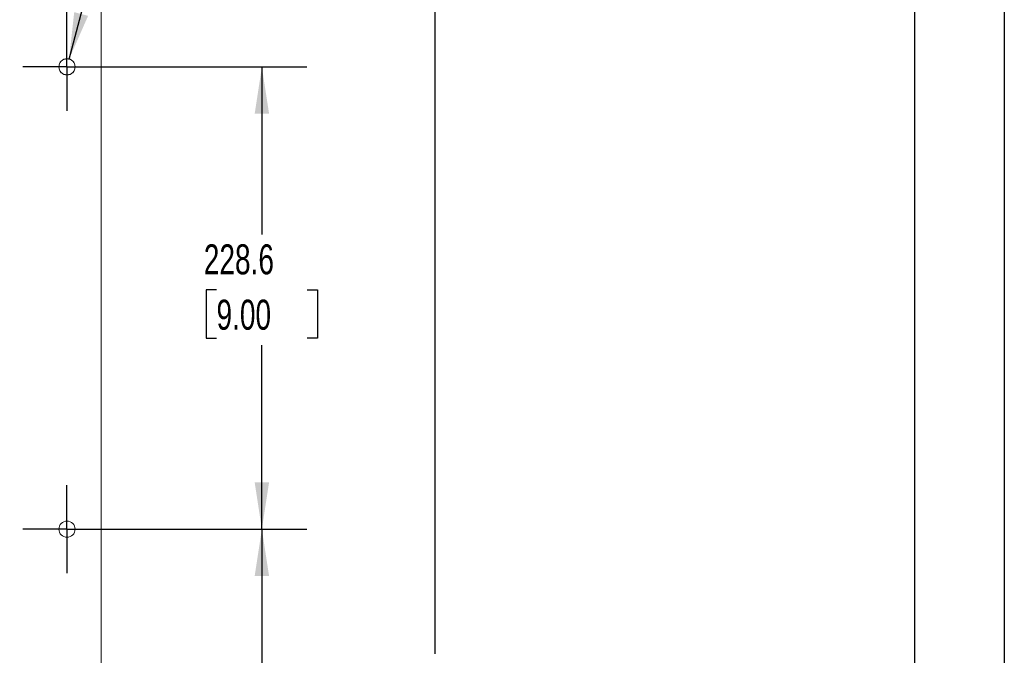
# Model space of a CAD drawing. Header units: millimetres. Extents: x 0 to 1956, y 0 to 1511.
# Tile 4 of 12: x 1469 to 1956, y 669 to 984. Entities that reach past the tile are written whole.
import ezdxf

# ---------------------------------------------------------------- set-up
doc = ezdxf.new("R2010")
doc.units = ezdxf.units.MM
doc.header["$LTSCALE"] = 7
doc.linetypes.add('CENTERX2', pattern=[20.32, 12.7, -2.54, 2.54, -2.54])
doc.layers.add('CENTER', color=40, linetype='CENTERX2')
doc.layers.add('DIMENSIONS', color=140, linetype='Continuous', lineweight=25)
doc.layers.add('TEXT', color=140, linetype='Continuous', lineweight=25)
doc.styles.add('SLDTEXTSTYLE0', font='TXT', dxfattribs={"width": 0.7})
doc.dimstyles.new('SLDDIMSTYLE0', dxfattribs={"dimtxt": 15.106055, "dimasz": 23.114, "dimexe": 0, "dimexo": 0.0625, "dimgap": 3.776514, "dimtad": 0, "dimtih": 1, "dimtoh": 1, "dimdec": 1, "dimrnd": 1e-09, "dimzin": 12, "dimdsep": 46, "dimtxsty": 'SLDTEXTSTYLE0', "dimsah": 1, "dimcen": 0.09, "dimadec": 0, "dimazin": 3, "dimtfac": 1, "dimtdec": 1, "dimtofl": 0, "dimtmove": 0, "dimatfit": 3, "dimfxl": 0, "dimfrac": 2, "dimtolj": 1, "dimtzin": 12, "dimarcsym": 0})
doc.dimstyles.new('SLDDIMSTYLE1', dxfattribs={"dimtxt": 15.106055, "dimasz": 23.114, "dimexe": 0, "dimexo": 0.0625, "dimgap": 3.776514, "dimtad": 0, "dimtih": 1, "dimtoh": 1, "dimdec": 1, "dimrnd": 1e-09, "dimzin": 4, "dimdsep": 46, "dimtxsty": 'SLDTEXTSTYLE0', "dimsah": 1, "dimcen": 0.09, "dimadec": 0, "dimazin": 1, "dimtfac": 1, "dimtdec": 1, "dimtofl": 0, "dimtmove": 0, "dimatfit": 3, "dimfxl": 0, "dimfrac": 2, "dimtolj": 1, "dimtzin": 12, "dimarcsym": 0})
doc.dimstyles.new('SLDDIMSTYLE2', dxfattribs={"dimtxt": 15.106055, "dimasz": 23.114, "dimexe": 0, "dimexo": 0.0625, "dimgap": 3.776514, "dimtad": 0, "dimtih": 1, "dimtoh": 1, "dimdec": 1, "dimrnd": 1e-09, "dimzin": 4, "dimdsep": 46, "dimtxsty": 'SLDTEXTSTYLE0', "dimsah": 1, "dimcen": 0, "dimadec": 0, "dimazin": 1, "dimtfac": 1, "dimtdec": 1, "dimtofl": 0, "dimtmove": 0, "dimatfit": 3, "dimfxl": 0, "dimfrac": 2, "dimtolj": 1, "dimtzin": 12, "dimarcsym": 0})

# ---------------------------------------------------------------- blocks, each defined once
blk = doc.blocks.new('_D')
at = {"layer": 'DIMENSIONS'}
for p, q in [((1123.97, 1036.91), (1696.32, 1036.91)), ((1674.09, 1036.91), (1674.09, 670.1)), ((1645.36, 642.71), (1640.29, 642.71)), ((1640.29, 642.71), (1640.29, 618.7)), ((1702.82, 642.71), (1707.89, 642.71)), ((1707.89, 642.71), (1707.89, 618.7)), ((1640.29, 618.7), (1645.36, 618.7)), ((1707.89, 618.7), (1702.82, 618.7)), ((1674.09, 237.11), (1674.09, 615.32)), ((1123.97, 237.11), (1696.32, 237.11))]:
    blk.add_line(p, q, dxfattribs=at)
for points in [[(1674.09, 1036.91), (1670.54, 1013.79), (1677.65, 1013.79)], [(1674.09, 237.11), (1677.65, 260.22), (1670.54, 260.22)]]:
    blk.add_solid(points, dxfattribs=at)
at = {"layer": 'DIMENSIONS', "char_height": 14.817, "attachment_point": 1, "style": 'SLDTEXTSTYLE0'}
for s, insert in [('799.8', (1645.36, 665.19)), ('31.49', (1645.36, 637.8))]:
    blk.add_mtext(s, dxfattribs=dict(at, insert=insert))
blk = doc.blocks.new('_D_4')
at = {"layer": 'DIMENSIONS'}
for p, q in [((1132.08, 991.08), (1132.08, 1260.15)), ((1492.08, 969.3), (1492.08, 1260.15)), ((1132.08, 1237.93), (1270.07, 1237.93)), ((1290.53, 1237.93), (1285.46, 1237.93)), ((1285.46, 1237.93), (1285.46, 1213.92)), ((1347.99, 1237.93), (1353.06, 1237.93)), ((1353.06, 1237.93), (1353.06, 1213.92)), ((1492.08, 1237.93), (1368.46, 1237.93)), ((1285.46, 1213.92), (1290.53, 1213.92)), ((1353.06, 1213.92), (1347.99, 1213.92))]:
    blk.add_line(p, q, dxfattribs=at)
for points in [[(1132.08, 1237.93), (1155.2, 1234.37), (1155.2, 1241.49)], [(1492.08, 1237.93), (1468.97, 1241.49), (1468.97, 1234.37)]]:
    blk.add_solid(points, dxfattribs=at)
at = {"layer": 'DIMENSIONS', "char_height": 14.817, "attachment_point": 1, "style": 'SLDTEXTSTYLE0'}
for s, insert in [('360.0', (1290.53, 1260.41)), ('14.17', (1290.53, 1233.02))]:
    blk.add_mtext(s, dxfattribs=dict(at, insert=insert))
blk = doc.blocks.new('_D_5')
at = {"layer": 'DIMENSIONS'}
for p, q in [((1571.08, 1127.88), (1566, 1127.88)), ((1566, 1127.88), (1566, 1103.88)), ((1615.97, 1127.88), (1621.04, 1127.88)), ((1621.04, 1127.88), (1621.04, 1103.88)), ((1493.12, 964.27), (1531.08, 1105.95)), ((1531.08, 1105.95), (1549.82, 1105.95)), ((1566, 1103.88), (1571.08, 1103.88)), ((1621.04, 1103.88), (1615.97, 1103.88))]:
    blk.add_line(p, q, dxfattribs=at)
blk.add_solid([(1493.12, 964.27), (1502.54, 985.68), (1495.67, 987.52)], dxfattribs=at)
at = {"layer": 'DIMENSIONS', "char_height": 14.817, "attachment_point": 1, "style": 'SLDTEXTSTYLE0'}
for s, insert in [('%%c', (1565.96, 1150.37)), ('8.0', (1588.76, 1150.37)), ('0.31', (1571.08, 1122.98)), ('(8X)', (1571.5, 1095.59))]:
    blk.add_mtext(s, dxfattribs=dict(at, insert=insert))
blk = doc.blocks.new('_D_8')
at = {"layer": 'DIMENSIONS'}
for p, q in [((1500.97, 731.81), (1610.73, 731.81)), ((1588.51, 731.81), (1588.51, 646.99)), ((1566.07, 619.6), (1560.99, 619.6)), ((1560.99, 619.6), (1560.99, 595.59)), ((1610.95, 619.6), (1616.03, 619.6)), ((1616.03, 619.6), (1616.03, 595.59)), ((1560.99, 595.59), (1566.07, 595.59)), ((1616.03, 595.59), (1610.95, 595.59)), ((1588.51, 503.21), (1588.51, 592.21)), ((1500.97, 503.21), (1610.73, 503.21))]:
    blk.add_line(p, q, dxfattribs=at)
for points in [[(1588.51, 731.81), (1584.95, 708.69), (1592.07, 708.69)], [(1588.51, 503.21), (1592.07, 526.32), (1584.95, 526.32)]]:
    blk.add_solid(points, dxfattribs=at)
at = {"layer": 'DIMENSIONS', "char_height": 14.817, "attachment_point": 1, "style": 'SLDTEXTSTYLE0'}
for s, insert in [('228.6', (1559.78, 642.08)), ('9.00', (1566.07, 614.69))]:
    blk.add_mtext(s, dxfattribs=dict(at, insert=insert))
blk = doc.blocks.new('_D_9')
at = {"layer": 'DIMENSIONS'}
for p, q in [((1500.97, 960.41), (1610.73, 960.41)), ((1588.51, 960.41), (1588.51, 877.59)), ((1566.07, 850.2), (1560.99, 850.2)), ((1560.99, 850.2), (1560.99, 826.19)), ((1610.95, 850.2), (1616.03, 850.2)), ((1616.03, 850.2), (1616.03, 826.19)), ((1560.99, 826.19), (1566.07, 826.19)), ((1616.03, 826.19), (1610.95, 826.19)), ((1588.51, 731.81), (1588.51, 822.81)), ((1500.97, 731.81), (1610.73, 731.81))]:
    blk.add_line(p, q, dxfattribs=at)
for points in [[(1588.51, 960.41), (1584.95, 937.29), (1592.07, 937.29)], [(1588.51, 731.81), (1592.07, 754.92), (1584.95, 754.92)]]:
    blk.add_solid(points, dxfattribs=at)
at = {"layer": 'DIMENSIONS', "char_height": 14.817, "attachment_point": 1, "style": 'SLDTEXTSTYLE0'}
for s, insert in [('228.6', (1559.78, 872.68)), ('9.00', (1566.07, 845.29))]:
    blk.add_mtext(s, dxfattribs=dict(at, insert=insert))
blk = doc.blocks.new('SW_CENTERMARKSYMBOL_6')
at = {"layer": 'CENTER', "color": 0}
for p, q in [((0, 17.78), (0, 21.78)), ((0, 0), (0, 17.78)), ((-17.78, 0), (-21.78, 0)), ((0, 0), (-17.78, 0)), ((0, 0), (0, -17.78)), ((0, 0), (17.78, 0)), ((17.78, 0), (21.78, 0)), ((0, -17.78), (0, -21.78))]:
    blk.add_line(p, q, dxfattribs=at)
blk = doc.blocks.new('SW_CENTERMARKSYMBOL_7')
at = {"layer": 'CENTER', "color": 0}
for p, q in [((0, 17.78), (0, 21.78)), ((0, 0), (0, 17.78)), ((-17.78, 0), (-21.78, 0)), ((0, 0), (-17.78, 0)), ((0, 0), (0, -17.78)), ((0, 0), (17.78, 0)), ((17.78, 0), (21.78, 0)), ((0, -17.78), (0, -21.78))]:
    blk.add_line(p, q, dxfattribs=at)

msp = doc.modelspace()

# ---------------------------------------------------------------- linework, layer by layer
at = {"color": 7, "linetype": 'Continuous'}
msp.add_line((1955.82, 1511.32), (1955.82, 0.02), dxfattribs=at)
at = {"color": 179, "linetype": 'Continuous', "lineweight": 18}
msp.add_line((1509.08, 1036.91), (1509.08, 237.11), dxfattribs=at)
at = {"color": 7, "linetype": 'Continuous', "lineweight": 18}
for centre in [(1492.08, 960.52), (1492.08, 960.41), (1492.08, 731.81)]:
    msp.add_circle(centre, 4, dxfattribs=at)
at = {"layer": 'TEXT'}
msp.add_line((1911.35, 1466.85), (1911.35, 44.45), dxfattribs=at)

# ---------------------------------------------------------------- block references
at = {"layer": 'CENTER'}
for name, p in [('SW_CENTERMARKSYMBOL_6', (1492.08, 960.41)), ('SW_CENTERMARKSYMBOL_7', (1492.08, 731.81))]:
    msp.add_blockref(name, p, dxfattribs=at)

# ---------------------------------------------------------------- dimensions: what is measured, and where the dimension line sits
at = {"layer": 'DIMENSIONS'}
dim = msp.add_linear_dim(base=(1132.08, 1237.93), p1=(1492.08, 960.41), p2=(1132.08, 982.19), dimstyle='SLDDIMSTYLE1', dxfattribs=at)
dim.commit()
dim.dimension.update_dxf_attribs({"geometry": '_D_4', "text_midpoint": (1319.26, 1237.93), "dimtype": 160})
dim = msp.add_diameter_dim_2p(p1=(1491.05, 956.54), p2=(1493.12, 964.27), text='<>\\P(8X)', dimstyle='SLDDIMSTYLE2', dxfattribs=at)
dim.commit()
dim.dimension.update_dxf_attribs({"geometry": '_D_5', "text_midpoint": (1593.52, 1113.75), "dimtype": 163})
for base, p1, p2, picture, middle in [((1674.09, 1036.91), (1115.08, 237.11), (1115.08, 1036.91), '_D', (1674.09, 642.71)), ((1588.51, 960.41), (1492.08, 731.81), (1492.08, 960.41), '_D_9', (1588.51, 850.2)), ((1588.51, 731.81), (1492.08, 503.21), (1492.08, 731.81), '_D_8', (1588.51, 619.6))]:
    dim = msp.add_linear_dim(base=base, p1=p1, p2=p2, angle=90, dimstyle='SLDDIMSTYLE0', dxfattribs=at)
    dim.commit()
    dim.dimension.update_dxf_attribs({"geometry": picture, "text_midpoint": middle, "dimtype": 160})

doc.saveas('drawing.dxf')
